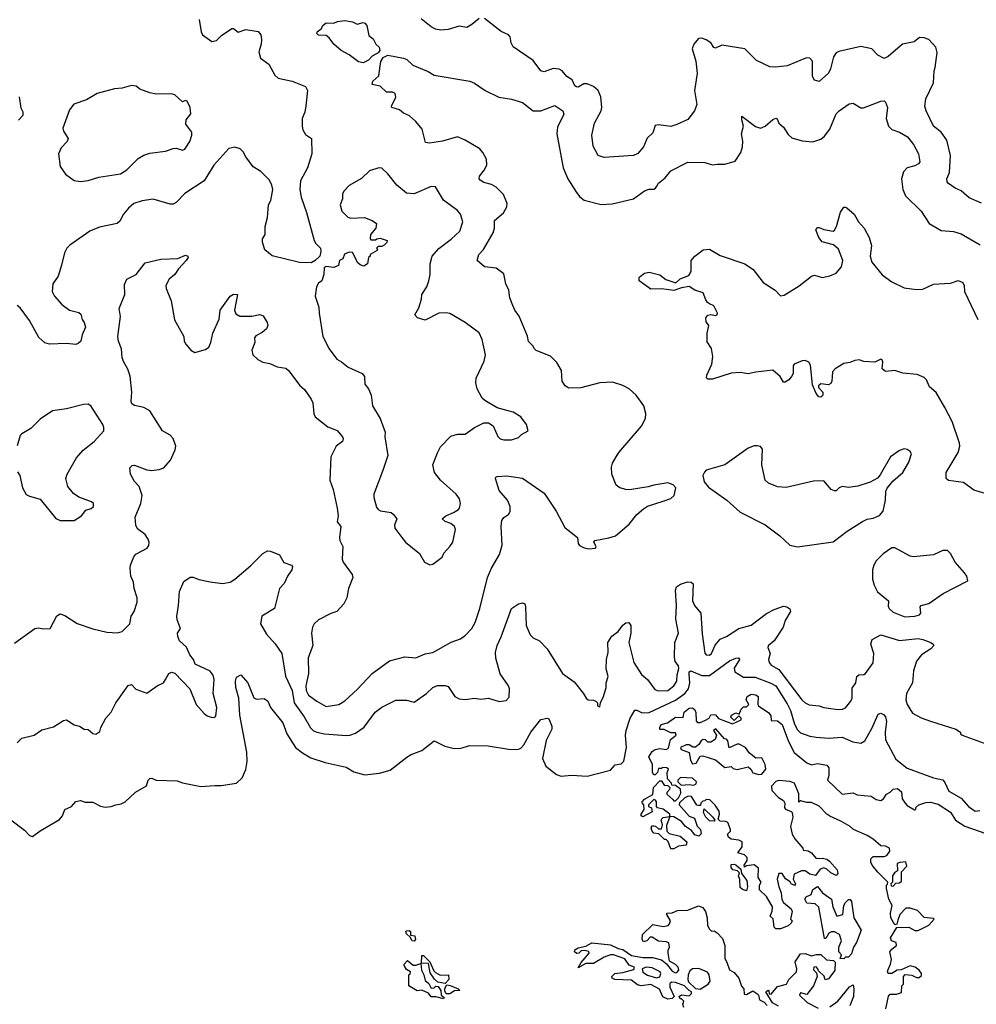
# Model space of a CAD drawing. Extents: x 2086813 to 2278017, y 548126 to 753336.
# Tile 172 of 256: x 2145462 to 2151652, y 628535 to 634903. Entities that reach past the tile are written whole.
import ezdxf

# ---------------------------------------------------------------- set-up
doc = ezdxf.new("R2010")
doc.units = 0

msp = doc.modelspace()

# ---------------------------------------------------------------- linework, layer by layer
at = {"layer": '0CON10XD'}
for points in [[(2146623.8, 634905), (2146635.5, 634825), (2146644.3, 634805), (2146705, 634761.4), (2146735, 634768.9), (2146768, 634802), (2146835, 634845.8), (2146845.6, 634845.6), (2146875, 634822.5), (2146925, 634840), (2147005, 634827.5), (2147022, 634805), (2147027.5, 634775), (2147025.7, 634745), (2147008.6, 634695), (2147020.8, 634655), (2147075.3, 634615.3), (2147113.6, 634545), (2147135, 634525.5), (2147225, 634505.7), (2147311.7, 634471.7), (2147323.8, 634445), (2147313.6, 634346.4), (2147307.1, 634305), (2147289.2, 634265), (2147290, 634215), (2147295, 634190), (2147310.7, 634160.7), (2147350, 634135), (2147352.5, 634035), (2147323.8, 633945), (2147278.3, 633861.7), (2147273.8, 633805), (2147283.8, 633755), (2147317.3, 633657.3), (2147367.5, 633475), (2147378, 633455), (2147408, 633425), (2147411.2, 633405), (2147403.3, 633375), (2147373.9, 633346.1), (2147348.8, 633331.2), (2147272.1, 633332.1), (2147095.9, 633375.9), (2147048.8, 633415), (2147033.9, 633463.9), (2147033.8, 633485), (2147050, 633515), (2147051.2, 633565), (2147065.8, 633624.2), (2147072.5, 633705), (2147088, 633735), (2147100, 633805), (2147094.1, 633834.1), (2147078.8, 633865), (2147022, 633922), (2146972.3, 633952.3), (2146925.6, 634015.6), (2146908.9, 634048.9), (2146888.7, 634068.7), (2146855, 634080), (2146815, 634069.4), (2146717.7, 633962.3), (2146655, 633861.1), (2146531.5, 633778.5), (2146475, 633721.4), (2146455, 633710.6), (2146435, 633709.4), (2146325, 633742.2), (2146255, 633731.5), (2146201.4, 633715), (2146165.5, 633685), (2146133.1, 633645), (2146109.8, 633600.2), (2146093.8, 633585), (2145979.3, 633560.7), (2145915, 633535.7), (2145787.5, 633445), (2145767.1, 633425), (2145751.4, 633395), (2145733.3, 633316.7), (2145712, 633245), (2145675.9, 633194.1), (2145672.5, 633145), (2145688, 633115), (2145735, 633061.2), (2145785, 633023.8), (2145845, 633008.8), (2145858.3, 632998.3), (2145866, 632965), (2145880, 632945), (2145888.1, 632915), (2145866.2, 632865), (2145856.7, 632825), (2145840.7, 632809.3), (2145825, 632803.3), (2145765, 632808.8), (2145655, 632803.8), (2145625, 632813.3), (2145585, 632847.5), (2145525, 632958.8), (2145465, 633038.8), (2145445, 633053.8)], [(2147685, 634624.4), (2147655, 634631.1), (2147595, 634676.7), (2147542, 634705), (2147494.6, 634744.6), (2147465.5, 634785.5), (2147445, 634801.2), (2147395, 634804.4), (2147384.2, 634815), (2147386.2, 634825), (2147413.3, 634845), (2147425, 634867.5), (2147445, 634882.5), (2147495, 634880), (2147517.7, 634892.3), (2147565, 634898.1), (2147615, 634890), (2147645, 634874), (2147685, 634886), (2147695, 634881.2), (2147707.5, 634865), (2147721.7, 634801.7), (2147750.3, 634780.3), (2147766.9, 634745), (2147788, 634725), (2147792.5, 634705), (2147781.3, 634688.7), (2147743.1, 634666.9), (2147718.8, 634641.2), (2147685, 634624.4)], [(2148435, 634910.5), (2148388.7, 634871.3), (2148355, 634853.8), (2148305, 634860.5), (2148235, 634840.5), (2148186.6, 634836.6), (2148152.6, 634842.6), (2148125, 634857.1), (2148059.3, 634909.3)], [(2150553.8, 634656.2), (2150427.5, 634605), (2150355, 634595.6), (2150315, 634599.4), (2150229.7, 634639.7), (2150155, 634715.6), (2150005, 634737.8), (2149965, 634720), (2149953.9, 634723.9), (2149933.5, 634753.5), (2149905, 634774.2), (2149875, 634784.2), (2149855, 634781.2), (2149825, 634746.2), (2149813.3, 634715), (2149836.7, 634635), (2149846.4, 634555), (2149828.2, 634445), (2149843.1, 634355), (2149827.5, 634315), (2149785, 634257.1), (2149715, 634224.5), (2149675, 634213.1), (2149595, 634224.2), (2149575, 634218.8), (2149559.3, 634170.7), (2149522.8, 634137.2), (2149498.3, 634081.7), (2149461.1, 634038.9), (2149434.4, 634025.6), (2149245, 634011.5), (2149206, 634025), (2149172.9, 634085), (2149164.5, 634155.5), (2149182.2, 634235), (2149224.6, 634315), (2149229.3, 634335), (2149223.4, 634405), (2149204.5, 634445), (2149175, 634472.2), (2149135, 634487.5), (2149112.1, 634487.9), (2149075, 634467.1), (2149065, 634468.1), (2149055, 634475.8), (2149036, 634515), (2149002.5, 634535), (2148972.7, 634572.7), (2148952.9, 634582.9), (2148915, 634586.8), (2148855, 634566.7), (2148835, 634573.1), (2148785, 634639.2), (2148655, 634728.8), (2148643, 634753), (2148635, 634792.5), (2148625.8, 634805), (2148577, 634827), (2148469.5, 634910.5)], [(2151685, 633716.7), (2151605, 633752), (2151555, 633796.7), (2151515, 633813.8), (2151472, 633845), (2151464.2, 633855), (2151461.9, 633875), (2151478.1, 633915), (2151485.5, 634025), (2151461.9, 634125), (2151425.5, 634175.5), (2151374.4, 634215), (2151327.1, 634315), (2151320, 634345), (2151325, 634392.5), (2151375.7, 634495), (2151378.3, 634571.7), (2151386.7, 634595), (2151398.7, 634691.3), (2151390.5, 634725), (2151345, 634775.6), (2151315, 634787.1), (2151285, 634788.6), (2151250.8, 634759.2), (2151175, 634744.3), (2151081.2, 634665), (2151055, 634652.9), (2151015, 634674.3), (2150975, 634715.6), (2150905, 634730.5), (2150761.7, 634698.3), (2150745, 634688.6), (2150727.1, 634662.9), (2150708.2, 634585), (2150695, 634558), (2150635, 634503.8), (2150605, 634513.3), (2150592.5, 634535), (2150592, 634635), (2150575, 634654.2), (2150553.8, 634656.2)], [(2149625, 631788.8), (2149675, 631806.7), (2149696.7, 631825), (2149707.5, 631875), (2149690, 631895), (2149655, 631907.5), (2149565, 631893.3), (2149528.3, 631881.7), (2149407.7, 631862.3), (2149385, 631863.8), (2149346.1, 631876.1), (2149322.3, 631892.3), (2149293.9, 631963.9), (2149291.7, 632008.3), (2149298.8, 632035), (2149321.2, 632075), (2149340, 632105), (2149485.6, 632274.4), (2149512, 632325), (2149513.6, 632356.4), (2149500, 632405), (2149451.2, 632475), (2149406.7, 632515), (2149365, 632538), (2149297.9, 632557.9), (2149215, 632554.2), (2149093, 632523), (2149015, 632521.2), (2148992.5, 632535), (2148973.3, 632565), (2148967.5, 632635), (2148937, 632687), (2148896.6, 632726.6), (2148805, 632764), (2148793.3, 632775), (2148782.5, 632795), (2148755, 632822.5), (2148747.3, 632857.3), (2148694, 632985), (2148665.8, 633025), (2148652.9, 633055), (2148634.2, 633105), (2148627.5, 633155), (2148608.6, 633195), (2148595, 633260), (2148545, 633296.7), (2148470, 633305), (2148422.5, 633345), (2148432.9, 633385), (2148463.8, 633416.2), (2148526.2, 633525), (2148533.6, 633555), (2148534.3, 633605), (2148592.7, 633655), (2148615, 633693.8), (2148616.4, 633715), (2148592.4, 633772.4), (2148545, 633821.1), (2148515, 633837.9), (2148465, 633850), (2148441.4, 633865), (2148435.6, 633875), (2148438.3, 633891.7), (2148468.7, 633931.3), (2148484.5, 633965.5), (2148482.2, 634002.2), (2148460, 634045), (2148439.1, 634069.1), (2148343.8, 634125), (2148295, 634146), (2148197, 634117), (2148114.1, 634104.1), (2148088.8, 634108.8), (2148065.4, 634195.4), (2148025.4, 634245.4), (2147985, 634280.8), (2147945, 634299.2), (2147920.2, 634320.2), (2147870, 634335), (2147868, 634345), (2147896.9, 634403.1), (2147891.4, 634425), (2147875, 634435.6), (2147835.6, 634435.6), (2147795, 634474), (2147743.8, 634485), (2147746.2, 634505), (2147785, 634540), (2147798, 634632), (2147815, 634658), (2147843.6, 634673.6), (2147945, 634654), (2147966.2, 634645), (2148005, 634610), (2148105, 634568.8), (2148144.1, 634544.1), (2148375, 634505.6), (2148405, 634492.5), (2148474.6, 634444.6), (2148562.2, 634402.2), (2148645, 634388.8), (2148715, 634368.5), (2148785, 634314.2), (2148835, 634313.3), (2148925, 634348), (2148976.2, 634315), (2148983.3, 634293.3), (2148941.7, 634208.3), (2148937.5, 634165), (2148978.9, 633945), (2149009.5, 633875), (2149065.7, 633785), (2149087.4, 633757.4), (2149115, 633735.8), (2149225, 633708.6), (2149295, 633711.4), (2149434.4, 633745.6), (2149505, 633797.5), (2149535, 633807.5), (2149565, 633807.5), (2149576.6, 633813.4), (2149585, 633827.5), (2149595, 633846), (2149639.1, 633880.9), (2149676.2, 633925), (2149785, 633982.5), (2149895, 633980), (2149945, 633964), (2149975, 633970), (2150025, 633968.6), (2150091.7, 633988.3), (2150128.8, 634045), (2150138.3, 634081.7), (2150141.2, 634118.8), (2150132.9, 634165), (2150146.2, 634215), (2150133.8, 634255), (2150135, 634280), (2150222.7, 634212.7), (2150255, 634201.2), (2150285, 634213.8), (2150335, 634258.8), (2150355, 634267.5), (2150362.5, 634262.5), (2150373.3, 634235), (2150405, 634208.8), (2150435, 634161.2), (2150459.1, 634139.1), (2150525, 634119.2), (2150595, 634114.2), (2150645, 634131.4), (2150670.6, 634149.4), (2150703.8, 634196.2), (2150745.8, 634295), (2150764, 634315), (2150830.3, 634359.7), (2150855, 634364), (2150904.4, 634334.4), (2150922.7, 634332.7), (2151035, 634377.5), (2151055, 634378), (2151065, 634370), (2151076.4, 634335), (2151068.9, 634265), (2151084.2, 634215), (2151105, 634194), (2151155, 634175.8), (2151206, 634145), (2151245.7, 634095.7), (2151278.1, 634035), (2151286, 633985), (2151277.9, 633972.1), (2151255, 633957.5), (2151204.5, 633945.5), (2151180.9, 633919.1), (2151168.6, 633875), (2151175.7, 633805), (2151194.5, 633764.5), (2151295.5, 633665.5), (2151346, 633585), (2151425, 633539.2), (2151505, 633533.5), (2151555, 633517.5), (2151677.9, 633447.9)], [(2145855, 633856), (2145905, 633862.5), (2145975, 633884), (2146115, 633907.1), (2146155, 633931.4), (2146228.8, 634005), (2146265, 634027.5), (2146305, 634040.8), (2146405, 634052), (2146455, 634070), (2146475, 634071.4), (2146515, 634060), (2146530.8, 634065), (2146562.5, 634115), (2146577, 634157), (2146577, 634177), (2146537, 634227), (2146540, 634255), (2146568.8, 634295), (2146566.2, 634335), (2146545, 634377.5), (2146535, 634380), (2146515, 634372.5), (2146465, 634416.7), (2146443, 634423), (2146345, 634422), (2146305, 634430), (2146240, 634455), (2146215, 634472.5), (2146185, 634477.5), (2146125, 634461.2), (2146075, 634456.2), (2145964.2, 634425.8), (2145895, 634384.2), (2145812.5, 634357.5), (2145785, 634320), (2145742.3, 634202.3), (2145745, 634182.5), (2145776.2, 634135), (2145768.8, 634115), (2145730, 634075), (2145713.8, 634035), (2145723, 633953), (2145757.5, 633905), (2145815, 633863.8), (2145855, 633856)], [(2145455.4, 634254.6), (2145484.4, 634285), (2145484.5, 634304.5), (2145471.3, 634331.3), (2145461.8, 634405)], [(2148115, 631377.5), (2148135, 631382.5), (2148195, 631427.5), (2148206.4, 631453.6), (2148246.2, 631495), (2148265.8, 631525), (2148281.2, 631605), (2148276.2, 631625), (2148251.2, 631645), (2148215, 631657.5), (2148196.7, 631675), (2148218.8, 631695), (2148270, 631715), (2148301.2, 631735), (2148308.8, 631745), (2148313.8, 631775), (2148308.8, 631805), (2148286.7, 631835), (2148185.8, 631925.8), (2148146, 631975), (2148136, 632025), (2148165, 632102.5), (2148185, 632140), (2148251.2, 632208.8), (2148295, 632221.9), (2148345, 632223.3), (2148404.1, 632265.9), (2148465, 632296.9), (2148495, 632295.8), (2148525.5, 632275.5), (2148555, 632206.7), (2148571.5, 632191.5), (2148595.6, 632185.6), (2148645, 632186.9), (2148689.7, 632200.3), (2148709.7, 632220.3), (2148752.5, 632245), (2148742.5, 632285), (2148705.8, 632335.8), (2148655.9, 632365.9), (2148623.9, 632373.9), (2148552.1, 632392.1), (2148471.1, 632441.1), (2148455.5, 632455.5), (2148423.1, 632515), (2148414.5, 632554.5), (2148416.4, 632585), (2148468.1, 632695), (2148476.5, 632735), (2148454.3, 632834.3), (2148435, 632878.8), (2148344.5, 632944.5), (2148245, 633002.5), (2148222.3, 633007.7), (2148175, 633006), (2148085, 632959.2), (2148036.7, 632975), (2148020, 632995), (2148045, 633040), (2148062, 633095), (2148064.2, 633125), (2148095.6, 633175), (2148110, 633215), (2148117.9, 633255), (2148118.2, 633325), (2148131.8, 633375), (2148175, 633423.1), (2148255, 633482.9), (2148309.2, 633535), (2148328.8, 633595), (2148313.8, 633645), (2148295, 633668.8), (2148205, 633736.7), (2148152.3, 633822.3), (2148125, 633824.2), (2148015, 633777.8), (2147965, 633781.1), (2147903.1, 633833.1), (2147845, 633906), (2147805, 633943.3), (2147785, 633946.2), (2147725, 633926), (2147674.5, 633875.5), (2147595, 633832), (2147558.8, 633795), (2147551.2, 633775), (2147551.2, 633745), (2147536.7, 633705), (2147546.7, 633665), (2147585, 633626.2), (2147605, 633618.8), (2147693, 633623), (2147743.6, 633603.6), (2147770, 633585), (2147767.5, 633555), (2147732.5, 633515), (2147730, 633485), (2147735, 633480), (2147765, 633480), (2147773, 633487), (2147795, 633490), (2147840, 633475), (2147838.3, 633461.7), (2147820, 633445), (2147805, 633437.5), (2147782.5, 633437.5), (2147770, 633425), (2147777.5, 633417.5), (2147775, 633410), (2147730, 633385), (2147730, 633375), (2147720, 633365), (2147712.5, 633325), (2147688.3, 633308.3), (2147665, 633317.5), (2147650.7, 633330.7), (2147615, 633397.5), (2147595, 633400.6), (2147563.1, 633386.9), (2147553, 633357), (2147532.5, 633345), (2147525, 633312.5), (2147495, 633300), (2147445, 633307.5), (2147431.7, 633298.3), (2147430, 633255), (2147416.2, 633213.8), (2147395, 633200), (2147383.6, 633176.4), (2147374.2, 633115), (2147398.6, 633045), (2147399.4, 633005), (2147423.1, 632855), (2147463.8, 632773.8), (2147515, 632708), (2147545, 632690.8), (2147586.7, 632655), (2147677.5, 632615), (2147693.8, 632595), (2147696.2, 632545), (2147718.8, 632515), (2147735.8, 632475.8), (2147745.8, 632405), (2147795.7, 632325), (2147827.5, 632235), (2147825.6, 632205), (2147844.2, 632085), (2147813.8, 631993.8), (2147753.1, 631835), (2147753.4, 631813.4), (2147770.9, 631750.9), (2147782.5, 631735), (2147797.2, 631727.2), (2147865, 631715.7), (2147878.8, 631705), (2147903.3, 631675), (2147886.7, 631635), (2147890, 631615), (2147934, 631555), (2147958.8, 631525), (2148050, 631450), (2148082.5, 631395), (2148115, 631377.5)], [(2151724.2, 631834.2), (2151635, 631859.5), (2151569.3, 631909.3), (2151472.5, 631922.5), (2151457.5, 631935), (2151457.5, 631975), (2151535.4, 632105), (2151544.6, 632145), (2151542.3, 632165), (2151495.2, 632305.2), (2151448.1, 632395), (2151392.6, 632492.6), (2151348.7, 632528.7), (2151328.8, 632575), (2151315, 632590), (2151269.3, 632609.3), (2151176.4, 632616.4), (2151125, 632633.8), (2151065, 632627.5), (2151042.5, 632645), (2151047.7, 632687.7), (2151043.3, 632703.3), (2151035, 632707.5), (2150995, 632688.9), (2150925, 632692), (2150895, 632704), (2150865, 632700), (2150834.1, 632685.9), (2150795, 632678.8), (2150738, 632645), (2150721.1, 632625), (2150718.1, 632565), (2150710.6, 632549.4), (2150695, 632542.5), (2150645, 632547.5), (2150630, 632535), (2150630, 632525), (2150658.8, 632495), (2150658, 632475), (2150645, 632461.2), (2150633.8, 632465), (2150616, 632485), (2150591.2, 632541.2), (2150579.5, 632669.5), (2150567.9, 632687.9), (2150545, 632699.2), (2150525, 632697.5), (2150473.8, 632675), (2150466.2, 632665), (2150466.2, 632615), (2150456.2, 632595), (2150440, 632575), (2150415, 632558.8), (2150405, 632560), (2150383.3, 632595), (2150335, 632637.1), (2150225, 632624.4), (2150175, 632612.5), (2150125, 632622.5), (2150065, 632616.9), (2149945, 632577.5), (2149915, 632577.5), (2149907, 632587), (2149908.8, 632605), (2149940, 632675), (2149948, 632725), (2149937.7, 632777.7), (2149910.7, 632820.7), (2149910.8, 632875), (2149921.2, 632925), (2149905, 632950), (2149901.2, 632975), (2149915, 632993.3), (2149935, 632996.2), (2149965, 632990), (2149975.9, 632994.1), (2149977.5, 633005), (2149953, 633053), (2149926.4, 633066.4), (2149913.6, 633073.6), (2149901.7, 633091.7), (2149885, 633136.7), (2149830, 633155), (2149795, 633177.5), (2149745, 633170), (2149695, 633151.4), (2149615, 633162.5), (2149545, 633160), (2149470, 633215), (2149470, 633235), (2149477, 633243), (2149506.1, 633263.9), (2149535, 633270), (2149605, 633252.5), (2149642.5, 633222.5), (2149708.8, 633201.2), (2149735, 633226.7), (2149791.7, 633248.3), (2149806.2, 633275), (2149807.5, 633345), (2149831.2, 633375), (2149885, 633414), (2149925, 633420), (2149995, 633378), (2150155, 633324.2), (2150207.3, 633287.3), (2150273.6, 633203.6), (2150351.2, 633155), (2150385, 633118), (2150408.3, 633121.7), (2150505, 633181.4), (2150586.7, 633245), (2150605, 633251.2), (2150655, 633235.7), (2150705, 633246.9), (2150745, 633264), (2150780, 633305), (2150788.2, 633345), (2150759.6, 633419.6), (2150727.9, 633447.9), (2150655, 633466.7), (2150634.1, 633494.1), (2150613.3, 633545), (2150621.7, 633558.3), (2150635, 633560), (2150665, 633546.2), (2150725, 633536.7), (2150735, 633542.5), (2150748, 633565), (2150772.3, 633657.7), (2150795, 633690), (2150805, 633690), (2150815, 633687.5), (2150860.8, 633645), (2150890, 633595), (2150926.2, 633555), (2150959.2, 633495), (2150973.6, 633443.6), (2150964.3, 633375), (2150975.6, 633335), (2151043.7, 633253.7), (2151105, 633207.5), (2151185, 633168.2), (2151265, 633158.6), (2151305, 633161.4), (2151375, 633192.5), (2151485, 633200), (2151535, 633215.5), (2151565, 633204.4), (2151574, 633185), (2151576.2, 633145), (2151661.2, 632965)], [(2145429.5, 630870.5), (2145560, 630965), (2145585, 630970), (2145615, 630963.3), (2145660, 630965), (2145701.7, 631048.3), (2145725, 631060), (2145755, 631050), (2145835, 630997.5), (2145935, 630962.5), (2146025, 630941.9), (2146095, 630938.1), (2146124.4, 630945.6), (2146174, 630995), (2146184.2, 631045), (2146202.5, 631075), (2146222.9, 631135), (2146222.9, 631165), (2146202.5, 631225), (2146198.1, 631265), (2146181.9, 631305), (2146176.5, 631355), (2146178.5, 631375), (2146200.7, 631429.3), (2146214.5, 631445.5), (2146286.2, 631485), (2146297, 631503), (2146300, 631525), (2146294.2, 631544.2), (2146273.4, 631573.4), (2146225, 631611.4), (2146213.8, 631633.8), (2146208.5, 631685), (2146245.6, 631775), (2146254.2, 631825), (2146234.2, 631884.2), (2146205, 631916.2), (2146179.4, 631965), (2146174.1, 632005.9), (2146190.5, 632019.5), (2146205, 632022), (2146285, 631991.2), (2146315, 631988), (2146363.9, 631993.9), (2146394.2, 632005.8), (2146437.5, 632055), (2146467.7, 632122.3), (2146472.1, 632145), (2146455, 632195.6), (2146435.3, 632215.3), (2146386, 632245), (2146305, 632372.9), (2146265, 632394.5), (2146205, 632408.1), (2146188.1, 632418.1), (2146182.9, 632435), (2146186.7, 632493.3), (2146177.4, 632597.4), (2146162.6, 632642.6), (2146135, 632688.8), (2146125.5, 632715.5), (2146121.8, 632775), (2146101.5, 632825), (2146096.4, 632855), (2146113.4, 632983.4), (2146106.7, 633035), (2146143.5, 633125), (2146139.5, 633190.5), (2146155.8, 633224.2), (2146215, 633256.2), (2146275, 633330), (2146375, 633354), (2146485, 633358), (2146535, 633380), (2146550, 633375), (2146552.5, 633365), (2146538.8, 633345), (2146488.9, 633291.1), (2146465.8, 633255), (2146429.5, 633225), (2146407.8, 633185), (2146409.4, 633165), (2146441.2, 633085), (2146463, 632963), (2146523.3, 632855), (2146526.7, 632825), (2146536.2, 632805), (2146568.8, 632765), (2146595, 632751.2), (2146665, 632770), (2146685, 632786), (2146700, 632815), (2146711.2, 632875), (2146753.9, 632966.1), (2146760, 633025), (2146825, 633115.8), (2146845, 633127.5), (2146872.5, 633125), (2146851.2, 633025), (2146860.5, 633000.5), (2146886.4, 632986.4), (2146965, 632986.2), (2147017, 632997), (2147037, 632987), (2147064.1, 632944.1), (2147068.8, 632925), (2147059.2, 632905), (2147030.2, 632879.8), (2146990.7, 632859.3), (2146980.8, 632845), (2146983.3, 632815), (2146964, 632765), (2146971.2, 632735), (2147003.3, 632705), (2147035, 632688), (2147080.5, 632680.5), (2147127.7, 632657.7), (2147185, 632648.8), (2147201.2, 632635), (2147275, 632537.5), (2147305, 632512.5), (2147348.3, 632448.3), (2147358.6, 632425), (2147364.4, 632355), (2147374.4, 632335), (2147455, 632269.2), (2147516.3, 632246.3), (2147550, 632205), (2147554.2, 632195), (2147550, 632175), (2147510, 632145), (2147475.8, 632075), (2147468, 631925), (2147490, 631865), (2147515.6, 631745), (2147523.1, 631695), (2147516, 631656), (2147539.4, 631625), (2147531.2, 631555), (2147534, 631535), (2147553.8, 631495), (2147548.8, 631415), (2147556.2, 631395), (2147613.3, 631315), (2147618.8, 631295), (2147590.6, 631225), (2147578.6, 631165), (2147558.6, 631125), (2147514, 631075), (2147475, 631062.2), (2147395, 631021.9), (2147367.1, 630995), (2147356.4, 630973.6), (2147350, 630935), (2147359.6, 630855), (2147329.2, 630775), (2147331.2, 630675), (2147312.6, 630595), (2147316.5, 630565), (2147331.3, 630535), (2147384.2, 630495.8), (2147445, 630460.4), (2147526.9, 630473.1), (2147565, 630497.1), (2147647.2, 630572.8), (2147742.5, 630675), (2147855, 630755.5), (2147955, 630782.9), (2148025, 630776.7), (2148085, 630800.8), (2148135, 630810.8), (2148253.2, 630876.8), (2148315, 630898.6), (2148347.8, 630922.2), (2148388.1, 630965), (2148408.6, 631005), (2148440.6, 631095), (2148488.9, 631295), (2148514.3, 631355), (2148567.5, 631445), (2148583.1, 631505), (2148577.5, 631625), (2148582.5, 631665), (2148595, 631683.8), (2148627.5, 631705), (2148636.4, 631723.6), (2148636.1, 631753.9), (2148618, 631795), (2148565, 631858), (2148540.8, 631935), (2148543.3, 631945), (2148551.4, 631948.6), (2148615, 631952.2), (2148715, 631938.1), (2148855, 631840), (2148934, 631725), (2148988.9, 631618.9), (2149072.5, 631555), (2149076.7, 631515), (2149085, 631503.3), (2149115, 631486.7), (2149145, 631480), (2149187.5, 631485), (2149192.5, 631495), (2149177.5, 631525), (2149184.1, 631535.9), (2149275, 631551.1), (2149316.7, 631565), (2149405, 631641.2), (2149455, 631703.3), (2149499.5, 631740.5), (2149525, 631756.2), (2149625, 631788.8)], [(2145815, 631664), (2145862.5, 631695), (2145889.3, 631730.7), (2145925, 631741.2), (2145940, 631755), (2145938.8, 631775), (2145927.5, 631785), (2145845, 631814.3), (2145809.5, 631839.5), (2145774.2, 631884.2), (2145761.2, 631935), (2145769.1, 631965), (2145829.5, 632070.5), (2145871.9, 632118.1), (2145944.4, 632175), (2146006.9, 632245), (2146007.5, 632265), (2146000, 632285), (2145923.3, 632405), (2145905.7, 632415.7), (2145875, 632414.3), (2145765, 632387.5), (2145675, 632373.3), (2145595, 632320), (2145535, 632260), (2145476.7, 632225), (2145466.1, 632213.9), (2145445, 632147.5)], [(2150495, 631494.2), (2150725, 631525.8), (2150816.7, 631595), (2150915, 631658.8), (2150945, 631673.8), (2150985, 631680), (2151025, 631696.7), (2151048.8, 631725), (2151064.2, 631795), (2151067, 631853), (2151075, 631873.3), (2151111.7, 631918.3), (2151177.5, 631975), (2151215, 632042.5), (2151232.5, 632095), (2151225, 632110), (2151205, 632122.5), (2151185, 632126.7), (2151155, 632116.7), (2151096.7, 632075), (2151030.5, 631959.5), (2151011.7, 631938.3), (2150965, 631912), (2150885, 631886), (2150825, 631878), (2150785, 631884), (2150765, 631876.2), (2150745, 631856.7), (2150735, 631856.2), (2150713.8, 631865), (2150665, 631920), (2150599.2, 631919.2), (2150421.7, 631878.3), (2150365, 631881.4), (2150306.7, 631905), (2150286.1, 631926.1), (2150264, 632025), (2150267.5, 632125), (2150255, 632142.5), (2150235, 632147.5), (2150215, 632146.7), (2150175, 632131.2), (2150025, 632024), (2149905, 631988.8), (2149892.7, 631977.3), (2149883.3, 631955), (2149891.2, 631915), (2149918.8, 631878.8), (2150036.7, 631795), (2150125, 631718), (2150285, 631636), (2150380, 631565), (2150445, 631503.8), (2150495, 631494.2)], [(2145448.3, 631978.3), (2145463.8, 631955), (2145480, 631875), (2145505, 631833.3), (2145525, 631821.2), (2145595, 631803.3), (2145696.6, 631676.6), (2145725, 631664), (2145815, 631664)], [(2145445, 630226.7), (2145475, 630256.2), (2145555, 630276), (2145605, 630310.8), (2145680.3, 630329.7), (2145745, 630370), (2145765, 630376), (2145815, 630343.3), (2145850, 630335), (2145880, 630315), (2145905, 630312.5), (2145935, 630287.5), (2145955, 630282.5), (2145980.7, 630299.3), (2145986.2, 630325), (2146018.6, 630385), (2146053.3, 630425), (2146085, 630484), (2146165, 630596.9), (2146185, 630603.8), (2146213.6, 630573.6), (2146285, 630548), (2146352.5, 630595), (2146393.3, 630615), (2146406, 630635), (2146427.5, 630675), (2146445, 630683.3), (2146465, 630676.2), (2146563.8, 630575), (2146604.2, 630475), (2146656.7, 630415), (2146675, 630400), (2146701.7, 630391.7), (2146719.3, 630390.7), (2146730.7, 630399.3), (2146738.6, 630455), (2146713.6, 630545), (2146720, 630635), (2146715, 630664), (2146695, 630690), (2146596.7, 630735), (2146586.7, 630765), (2146562, 630795), (2146542, 630845), (2146497, 630887), (2146486.2, 630915), (2146484.2, 630935), (2146502.5, 630965), (2146481.1, 631021.1), (2146478.1, 631045), (2146490.6, 631115), (2146495.6, 631205), (2146525, 631270), (2146565, 631298.8), (2146585, 631298.8), (2146622.1, 631282.1), (2146695, 631266.5), (2146773.6, 631256.4), (2146823.3, 631265), (2146855, 631284.4), (2146955, 631370.5), (2147035, 631451.4), (2147065, 631467.5), (2147085, 631465.8), (2147142.3, 631442.3), (2147171.7, 631391.7), (2147220, 631375), (2147227, 631367), (2147223.8, 631345), (2147195.6, 631304.4), (2147173.2, 631256.8), (2147142.9, 631225), (2147110, 631095), (2147030, 631045), (2147020, 630995), (2147058.3, 630928.3), (2147115.6, 630865.6), (2147157.8, 630805), (2147181.7, 630658.3), (2147225.3, 630565), (2147237.7, 630485), (2147303.1, 630395), (2147343.3, 630323.3), (2147363.6, 630303.7), (2147383.8, 630295)], [(2151190.2, 631040.2), (2151255, 631044.6), (2151284.2, 631055), (2151292.2, 631065), (2151288.8, 631105), (2151295.8, 631114.2), (2151345, 631128.1), (2151437.2, 631192.8), (2151596.7, 631275), (2151590, 631305), (2151576.7, 631325), (2151515.6, 631395.6), (2151485, 631450), (2151465, 631470), (2151435, 631470), (2151375, 631441.2), (2151245, 631429.2), (2151225, 631434), (2151125, 631486.7), (2151105, 631486.7), (2151050.3, 631449.7), (2151005, 631403.3), (2150988.8, 631375), (2150981.2, 631345), (2150980, 631285), (2150990.8, 631245), (2151013.5, 631203.5), (2151083.3, 631145), (2151081.7, 631108.3), (2151087.5, 631095), (2151115, 631071.4), (2151190.2, 631040.2)], [(2147383.8, 630295), (2147435, 630283.8), (2147575.5, 630274.5), (2147597.5, 630275), (2147635, 630288.1), (2147691.9, 630328.1), (2147763.3, 630425), (2147805, 630456.7), (2147895, 630503.1), (2147965, 630501.1), (2148015, 630489.2), (2148095, 630544.4), (2148135, 630583.5), (2148165, 630597.1), (2148215, 630596.9), (2148235, 630590.5), (2148278.8, 630525), (2148305, 630510), (2148345, 630505.8), (2148405, 630514.4), (2148445, 630508.6), (2148495, 630516), (2148565, 630493.8), (2148609.5, 630500.5), (2148628.8, 630521.2), (2148631.9, 630575), (2148625.6, 630595), (2148572.1, 630672.1), (2148542.8, 630772.8), (2148540.2, 630810.2), (2148550.8, 630855), (2148577.6, 630912.4), (2148644, 631095), (2148690, 631125), (2148715, 631132.5), (2148730, 631125), (2148736, 631106), (2148740, 630985), (2148765.7, 630925), (2148785, 630904.4), (2148825.9, 630885.9), (2148874.5, 630835), (2148974.6, 630674.6), (2149049.7, 630619.7), (2149107.9, 630547.9), (2149126.7, 630515), (2149140, 630505), (2149175, 630502.5), (2149190, 630495), (2149200, 630485), (2149200, 630465), (2149215, 630460), (2149220, 630485), (2149240, 630525), (2149256.2, 630585), (2149256, 630615), (2149269.2, 630655), (2149257.5, 630705), (2149259.4, 630765), (2149269.7, 630810.3), (2149267.5, 630875), (2149292.9, 630917.1), (2149334.5, 630945.5), (2149365, 630986.9), (2149385, 631001.4), (2149404, 631004), (2149417.5, 630985), (2149415.8, 630935), (2149404.3, 630875), (2149435.6, 630745), (2149485, 630668), (2149525, 630636), (2149571.3, 630571.3), (2149592.7, 630562.7), (2149655.8, 630565), (2149695, 630595.6), (2149713.6, 630625), (2149716.1, 630665), (2149727.6, 630707.6), (2149724.5, 630725), (2149703.2, 630753.2), (2149699.5, 630779.5), (2149701.9, 630875), (2149724.3, 630935), (2149707.5, 631025), (2149712.7, 631115), (2149705.4, 631214.6), (2149712.5, 631235), (2149737.5, 631252.5), (2149782.8, 631267.2), (2149806.4, 631266.4), (2149820.8, 631255), (2149815.5, 631145), (2149828.5, 631115), (2149869.6, 631065), (2149879.1, 630930.9), (2149895, 630806.7), (2149905, 630794.4), (2149925, 630793.3), (2149938.6, 630805), (2149962.4, 630857.6), (2149995, 630896.7), (2150035, 630914), (2150115, 630965.6), (2150195, 630987.8), (2150295, 631063.6), (2150345, 631089.1), (2150405, 631110), (2150426.7, 631105), (2150445, 631092.5), (2150448.8, 631075), (2150415, 631016.7), (2150402.9, 630975), (2150343.6, 630886.4), (2150305, 630853.3), (2150303.1, 630843.1), (2150319.2, 630805), (2150308.1, 630765), (2150311.9, 630745), (2150325, 630728.1), (2150375, 630700), (2150523.9, 630503.9), (2150544, 630485), (2150571.4, 630471.4), (2150635, 630465.4), (2150665.5, 630454.5), (2150755, 630441.5), (2150786.6, 630443.4), (2150806.6, 630453.4), (2150840.6, 630495), (2150848.5, 630515), (2150849.4, 630580.6), (2150872, 630615), (2150878.8, 630655), (2150892.5, 630665), (2150925, 630668.9), (2150935, 630675.6), (2150985, 630743.3), (2150989.3, 630805), (2150970.5, 630865), (2150978.8, 630895), (2151035, 630925.7), (2151155, 630887.3), (2151275, 630900.4), (2151306.7, 630895), (2151357.5, 630875), (2151372.5, 630865), (2151376.2, 630855), (2151358, 630835), (2151296.9, 630795), (2151265.5, 630755), (2151245, 630692.5), (2151238.6, 630615), (2151200.6, 630545), (2151195.7, 630505), (2151204.4, 630474.4), (2151238.3, 630418.3), (2151295, 630387.1), (2151355.6, 630365.6), (2151520, 630315), (2151550, 630295), (2151550, 630285), (2151560, 630275), (2151727.5, 630215)], [(2145405, 629728.5), (2145492.4, 629662.4), (2145525, 629626.2), (2145545, 629620), (2145595, 629657.5), (2145719.1, 629730.9), (2145738.8, 629755), (2145754, 629796), (2145797.5, 629815), (2145825, 629846.7), (2145855, 629852.5), (2145885, 629843.3), (2145935, 629843.3), (2145985, 629817.5), (2146015, 629810), (2146055, 629814), (2146085, 629826.2), (2146118.8, 629831.2), (2146145.6, 629844.4), (2146212.1, 629907.9), (2146281.7, 629948.3), (2146292.9, 629985), (2146305, 629995.7), (2146317, 629997), (2146345, 629983.8), (2146480.7, 629980.7), (2146515, 629967.5), (2146635, 629943.8), (2146725, 629950.8), (2146765, 629950), (2146865.6, 629964.4), (2146900.9, 629999.1), (2146925.5, 630054.5), (2146934.5, 630105.5), (2146930.9, 630165), (2146887.4, 630405), (2146879.1, 630515), (2146860.6, 630585), (2146857.5, 630625), (2146865, 630650), (2146893.6, 630666.4), (2146938.1, 630615), (2146976.8, 630516.8), (2146995, 630509.2), (2147045, 630512.5), (2147067.5, 630495), (2147085.7, 630455), (2147164.4, 630355), (2147190.5, 630285), (2147246.9, 630196.9), (2147291.5, 630161.5), (2147345, 630130), (2147439.8, 630099.8), (2147575, 630068.9), (2147625, 630039.4), (2147695, 630018.6), (2147790.7, 630029.3), (2147859.7, 630050.3), (2147966.8, 630133.2), (2147995, 630150), (2148065, 630175.8), (2148145, 630238.8), (2148213.8, 630203.8), (2148265, 630190.9), (2148309.8, 630190.2), (2148375, 630208.6), (2148492.8, 630207.2), (2148625, 630184.6), (2148685, 630183.3), (2148705, 630192), (2148725, 630214), (2148770, 630295), (2148835, 630376.7), (2148875, 630386.7), (2148885, 630382.5), (2148906.2, 630335), (2148906.2, 630315), (2148869.7, 630240.3), (2148845.6, 630125), (2148867.1, 630075), (2148935, 630022.2), (2148965, 630010.4), (2149033.5, 630016.5), (2149135, 630011.5), (2149285, 630050.4), (2149315, 630083.5), (2149355, 630090.8), (2149372.1, 630107.9), (2149389.2, 630195), (2149382.1, 630275), (2149385.9, 630305), (2149412.7, 630385), (2149442, 630438), (2149455, 630438.1), (2149489.8, 630419.8), (2149535, 630422.9), (2149705, 630501.7), (2149765.1, 630544.9), (2149790.8, 630575), (2149799.4, 630615), (2149795, 630671.2), (2149795, 630685.5), (2149805, 630692.5), (2149875, 630661.6), (2149925, 630661.1), (2150055, 630757.5), (2150095, 630774.5), (2150112.5, 630775), (2150119.4, 630765), (2150085, 630708.8), (2150089.6, 630685), (2150145, 630651.6), (2150221.1, 630651.1), (2150322.6, 630612.6), (2150355, 630594.2), (2150429, 630479), (2150449, 630435), (2150475, 630347.5), (2150495, 630310), (2150515, 630291.9), (2150575, 630269.2), (2150615, 630262.5), (2150695, 630256.2), (2150785, 630262.1), (2150853.5, 630233.5), (2150905, 630224.6), (2150930.7, 630239.3), (2150975, 630318)], [(2149689.3, 629859.3), (2149695, 629850), (2149705, 629850), (2149725, 629870), (2149739.3, 629900.7), (2149737, 629927), (2149705, 629950), (2149681.7, 629951.7), (2149680, 629965), (2149653, 629993), (2149652.5, 630035), (2149660, 630055), (2149650, 630065), (2149622.5, 630067.5), (2149615, 630060), (2149595, 630060), (2149590, 630035), (2149575, 630020), (2149565, 630020), (2149557.5, 630035), (2149557, 630087), (2149534, 630135), (2149555, 630170), (2149575, 630182.5), (2149605, 630190), (2149645, 630182.5), (2149659.3, 630190.7), (2149673, 630247), (2149710, 630275), (2149705, 630290), (2149675, 630290), (2149631.7, 630311.7), (2149605, 630313.3), (2149603.3, 630325), (2149613.3, 630345), (2149654, 630356), (2149705, 630392.5), (2149755, 630390), (2149762.5, 630425), (2149795, 630450), (2149815, 630452.5), (2149830.7, 630440.7), (2149837, 630423), (2149838.3, 630368.3), (2149848.3, 630358.3), (2149865, 630357.5), (2149895, 630370), (2149922.5, 630385), (2149933.3, 630406.7), (2149955, 630410), (2149965, 630407.5), (2149983, 630383), (2150075, 630350), (2150130, 630375), (2150130, 630385), (2150115, 630400), (2150085, 630370), (2150063, 630393), (2150067.5, 630405), (2150095, 630420), (2150118.3, 630411.7), (2150130, 630445), (2150145, 630460), (2150165, 630460), (2150180, 630475), (2150162.5, 630505), (2150170, 630525), (2150195, 630540), (2150225, 630537.5), (2150240, 630525), (2150237.5, 630475), (2150242.5, 630465), (2150309.3, 630419.3), (2150321.7, 630401.7), (2150325, 630370), (2150365, 630367.5), (2150395, 630343.8), (2150437.1, 630235), (2150473.2, 630163.2), (2150556.4, 630096.4), (2150585, 630083.3), (2150625, 630092.5), (2150685, 630082.5), (2150697.5, 630065), (2150697.5, 630015), (2150690, 629985), (2150785, 629893.8), (2150855, 629903.3), (2150880.7, 629890.7), (2150971.7, 629881.7), (2151005, 629860), (2151035, 629853.3), (2151052.5, 629865), (2151070, 629895), (2151095, 629907.5), (2151113.9, 629926.1), (2151141.7, 629931.7), (2151168.3, 629908.3), (2151173.3, 629865), (2151192.5, 629835), (2151205, 629820), (2151253, 629793), (2151260, 629795), (2151261.7, 629808.3), (2151280, 629825), (2151325, 629840), (2151355, 629842), (2151405, 629828.6), (2151485, 629777.1), (2151516.5, 629726.5), (2151577.3, 629687.3), (2151763.6, 629623.6)], [(2150975, 630318), (2151018, 630412), (2151035, 630418.9), (2151050.5, 630410.5), (2151064.1, 630394.1), (2151071.1, 630365), (2151062.3, 630295), (2151065.5, 630245.5), (2151131, 630121), (2151205, 630062.8), (2151375, 629999.2), (2151435, 629986.1), (2151448.9, 629968.9), (2151473.8, 629913.8), (2151555, 629868.6), (2151602.5, 629815), (2151645, 629784.2), (2151675, 629789.6)], [(2150245, 630021.2), (2150265, 630023.3), (2150290, 630055), (2150286.2, 630086.2), (2150265, 630130), (2150225, 630127.5), (2150185, 630160), (2150157.5, 630195), (2150117, 630217), (2150105, 630217.5), (2150053, 630193), (2150045, 630240), (2150035, 630250), (2150021.7, 630251.7), (2149967, 630317), (2149952.5, 630305), (2149970, 630275), (2149961.7, 630248.3), (2149935, 630230), (2149915, 630230), (2149900, 630245), (2149885, 630247.5), (2149870.7, 630239.3), (2149857.5, 630215), (2149835, 630197.5), (2149818.3, 630198.3), (2149795, 630212.5), (2149775, 630213.3), (2149737.5, 630195), (2149743, 630183), (2149793, 630163), (2149802.5, 630115), (2149815, 630090), (2149840, 630095), (2149865, 630140), (2149881.7, 630141.7), (2149965, 630116.2), (2150025, 630067.5), (2150065, 630072.5), (2150079.3, 630059.3), (2150105, 630053.3), (2150175, 630070), (2150193.3, 630055), (2150205, 630032.5), (2150245, 630021.2)], [(2151067.5, 628505), (2151083, 628587), (2151095, 628600), (2151135, 628600), (2151168.3, 628611.7), (2151170, 628655), (2151180, 628665), (2151180, 628715), (2151191.7, 628728.3), (2151235, 628722.5), (2151265, 628707.5), (2151281.7, 628708.3), (2151298.3, 628721.7), (2151297.5, 628735), (2151282.5, 628755), (2151255.7, 628775.7), (2151225, 628784), (2151165, 628757.5), (2151140, 628755), (2151105, 628733.3), (2151082.5, 628735), (2151077.5, 628745), (2151080.7, 628759.3), (2151097.5, 628795), (2151103.3, 628825), (2151092.5, 628875), (2151105, 628892.5), (2151136.7, 628915), (2151132.5, 628935), (2151102.5, 628945), (2151096.7, 628965), (2151138.3, 629031.7), (2151215, 629033.8), (2151255, 629013.3), (2151275, 629012.5), (2151345, 629047.5), (2151380, 629085), (2151375, 629090), (2151315, 629096.7), (2151271.7, 629141.7), (2151225, 629156.7), (2151195, 629157.5), (2151157.5, 629115), (2151145, 629080), (2151137, 629053), (2151125, 629050), (2151098.8, 629095), (2151096.4, 629123.6), (2151106.7, 629175), (2151086.7, 629215), (2151070, 629285), (2151070, 629305), (2151078.3, 629311.7), (2151080, 629325), (2151015, 629390), (2150977.5, 629435), (2150970, 629455), (2150970, 629475), (2150985, 629490), (2151055, 629490), (2151073, 629497), (2151092.5, 629525), (2151090, 629545), (2151065, 629557.5), (2151035, 629560), (2150985, 629602.5), (2150945, 629626.7), (2150856.4, 629666.4), (2150835.8, 629685.8), (2150775, 629720), (2150705, 629751.2), (2150684.2, 629764.2), (2150635, 629817.5), (2150585, 629840), (2150555, 629840), (2150515, 629850), (2150503, 629843), (2150503, 629897), (2150476.4, 629966.4), (2150445, 629976.7), (2150375, 629983.3), (2150354, 629976), (2150326.7, 629945), (2150328.3, 629918.3), (2150372.9, 629872.9), (2150405, 629852.5), (2150413.3, 629835), (2150410, 629805), (2150417, 629797), (2150455, 629782.5), (2150460, 629775), (2150463.8, 629745), (2150450, 629685), (2150461.2, 629635), (2150476.7, 629605), (2150530, 629545), (2150531.7, 629531.7), (2150565, 629527.5), (2150585.8, 629515.8), (2150615, 629477.5), (2150655, 629481.2), (2150683.9, 629473.9), (2150701.7, 629461.7), (2150752.5, 629405), (2150755, 629380), (2150745, 629367.5), (2150710, 629385), (2150685, 629410), (2150665, 629417.5), (2150640.7, 629409.3), (2150611.7, 629368.3), (2150575, 629376.7), (2150545, 629398.8), (2150520.7, 629399.3), (2150473, 629377), (2150467.5, 629345), (2150482.5, 629315), (2150475, 629302.5), (2150453.6, 629313.6), (2150446.7, 629326.7), (2150417, 629347), (2150395, 629380), (2150375, 629380), (2150363.8, 629345), (2150373.3, 629295), (2150390, 629255), (2150393.6, 629213.6), (2150403.6, 629193.6), (2150453.6, 629153.6), (2150460, 629135), (2150450, 629085), (2150460, 629075), (2150455, 629060), (2150435, 629042.5), (2150385, 629023.3), (2150355, 629022.5), (2150343.3, 629035), (2150337, 629087), (2150317.5, 629105), (2150331.7, 629138.3), (2150333.3, 629165), (2150295, 629232.5), (2150250, 629275), (2150250, 629305), (2150260, 629325), (2150240, 629355), (2150242.5, 629415), (2150215, 629436.7), (2150165, 629430), (2150151.7, 629421.7), (2150150, 629435), (2150170, 629465), (2150170, 629485), (2150151.7, 629501.7), (2150110, 629515), (2150136.4, 629553.6), (2150136.7, 629585), (2150116.4, 629596.4), (2150065, 629603.8), (2150047.5, 629615), (2150042.5, 629635), (2150062.5, 629655), (2150062.5, 629665), (2150045, 629710), (2150028.3, 629718.3), (2149995, 629720), (2149981.7, 629731.7), (2149990, 629765), (2149987.5, 629785), (2149963, 629823), (2149928.3, 629858.3), (2149905, 629860), (2149895, 629850), (2149881.7, 629848.3), (2149870, 629835), (2149868.3, 629821.7), (2149855, 629820), (2149843.6, 629823.6), (2149808.3, 629878.3), (2149788.3, 629881.7), (2149765, 629870), (2149731.7, 629838.3), (2149730, 629825), (2149795, 629752.5), (2149829.3, 629739.3), (2149846.4, 629686.4), (2149867.5, 629665), (2149871.7, 629638.3), (2149856.7, 629623.3), (2149831.7, 629631.7), (2149809.5, 629659.5), (2149770, 629685), (2149745, 629716.7), (2149695, 629747.5), (2149670, 629750), (2149648.3, 629691.7), (2149650, 629655), (2149665, 629640), (2149735, 629623.3), (2149780, 629585), (2149775, 629563.3), (2149725, 629557.5), (2149695, 629540), (2149675, 629540), (2149658.3, 629588.3), (2149645, 629600), (2149635, 629600), (2149598.3, 629638.3), (2149565, 629642.5), (2149553.9, 629653.9), (2149547.5, 629675), (2149551.7, 629688.3), (2149565, 629690), (2149577, 629687), (2149595, 629670), (2149615, 629670), (2149622.5, 629695), (2149612.5, 629725), (2149617.5, 629735), (2149625, 629742.5), (2149670, 629750), (2149670, 629765), (2149625, 629797.5), (2149590, 629805), (2149582.5, 629815), (2149582.5, 629845), (2149576.4, 629856.4), (2149565, 629860), (2149530, 629825), (2149530, 629815), (2149550, 629805), (2149555, 629780), (2149495, 629747.5), (2149483.9, 629753.9), (2149483.3, 629765), (2149502.5, 629795), (2149500, 629825), (2149491.7, 629831.7), (2149490, 629845), (2149505, 629862.5), (2149558.3, 629891.7), (2149562.5, 629937.5), (2149605, 629980), (2149615, 629980), (2149633, 629953), (2149655, 629950), (2149668.3, 629938.3), (2149667.5, 629925), (2149650, 629905), (2149650, 629895), (2149689.3, 629859.3)], [(2149825, 629952.5), (2149838.3, 629961.7), (2149842.5, 629975), (2149815, 629997.5), (2149738.3, 630001.7), (2149720, 629985), (2149720, 629975), (2149743, 629953), (2149795, 629957.5), (2149825, 629952.5)], [(2149955, 629720), (2149925, 629722.5), (2149902.5, 629745), (2149887.5, 629775), (2149891.7, 629798.3), (2149947.5, 629745), (2149960, 629725), (2149955, 629720)], [(2151115, 629300), (2151131.7, 629318.3), (2151155, 629320), (2151168.3, 629331.7), (2151168.3, 629391.7), (2151201.7, 629428.3), (2151197, 629457), (2151157, 629453), (2151140, 629445), (2151141.7, 629398.3), (2151123.6, 629386.4), (2151110, 629365), (2151110, 629325), (2151100, 629315), (2151101.7, 629301.7), (2151115, 629300)], [(2150165, 629270), (2150138.3, 629278.3), (2150125, 629290), (2150121.7, 629341.7), (2150112.5, 629365), (2150120, 629385), (2150107.5, 629397.5), (2150077.5, 629405), (2150065, 629420), (2150065, 629440), (2150085, 629442.5), (2150096.7, 629436.7), (2150128.3, 629408.3), (2150131.7, 629381.7), (2150167.5, 629335), (2150172.5, 629295), (2150165, 629270)], [(2150795, 628830), (2150771.7, 628831.7), (2150780, 628855), (2150762.5, 628875), (2150763.3, 628905), (2150780, 628945), (2150766.7, 628986.7), (2150735, 629003.3), (2150715, 629003.3), (2150697.5, 628995), (2150679.3, 628960.7), (2150670.7, 628960.7), (2150633.6, 629163.6), (2150610, 629185), (2150555, 629190), (2150542.5, 629215), (2150550.7, 629229.3), (2150582.5, 629245), (2150595, 629277.5), (2150625, 629297.5), (2150657.5, 629255), (2150716.1, 629216.1), (2150723.3, 629165), (2150750, 629105), (2150787.5, 629115), (2150793.8, 629175), (2150806.1, 629193.9), (2150825, 629212.5), (2150835, 629212.5), (2150845, 629200), (2150858.8, 629095), (2150908, 629015), (2150875.9, 628934.1), (2150856.4, 628903.6), (2150845, 628862.5), (2150825, 628840), (2150805, 628840), (2150795, 628830)], [(2149758.8, 628515), (2149753.3, 628536.7), (2149760, 628555), (2149745, 628570), (2149735, 628570), (2149730, 628585), (2149745, 628596.7), (2149795, 628590), (2149810, 628605), (2149810, 628615), (2149793.6, 628623.6), (2149763.3, 628655), (2149705, 628677.1), (2149682.7, 628677.3), (2149670, 628670), (2149668.8, 628645), (2149697.5, 628585), (2149685, 628572.5), (2149655, 628568.8), (2149623.6, 628583.6), (2149603, 628633), (2149545, 628663.8), (2149484.3, 628654.3), (2149460, 628660), (2149421.2, 628691.2), (2149312.5, 628695), (2149296.7, 628705), (2149293.3, 628715), (2149312.5, 628735), (2149365, 628740), (2149435, 628760), (2149440, 628775), (2149405, 628787.5), (2149378.6, 628828.6), (2149305, 628854.2), (2149285, 628854.2), (2149245, 628840), (2149175, 628798.8), (2149125, 628798.8), (2149075, 628770), (2149094.4, 628805.6), (2149146.2, 628865), (2149145, 628877.5), (2149117, 628883), (2149095, 628880), (2149080, 628865), (2149067, 628863), (2149052.5, 628875), (2149055, 628887.5), (2149075, 628900), (2149125, 628910), (2149165, 628933.3), (2149285, 628920), (2149335, 628896), (2149365, 628888.8), (2149421.7, 628851.7), (2149495, 628837.5), (2149557.7, 628837.7), (2149615, 628823.3), (2149646.4, 628796.4), (2149685, 628750), (2149705, 628737.5), (2149715, 628740), (2149726.7, 628755), (2149722.5, 628775), (2149705, 628793.3), (2149667.5, 628815), (2149657.5, 628865), (2149657.5, 628885), (2149667.5, 628905), (2149663, 628933), (2149645, 628940), (2149595, 628943.8), (2149555, 628970), (2149541.7, 628968.3), (2149520, 628945), (2149498.3, 628938.3), (2149490, 628955), (2149493, 628987), (2149558.3, 629051.7), (2149625, 629037.5), (2149657.5, 629045), (2149667.5, 629055), (2149672.5, 629075), (2149650, 629115), (2149650, 629125), (2149685, 629126.2), (2149718.8, 629141.2), (2149785, 629143.3), (2149855, 629171.2), (2149881.7, 629161.7), (2149898.8, 629135), (2149910, 629095), (2149912.5, 629045), (2149925, 629020), (2149938.3, 629008.3), (2149955, 629010), (2149975, 628997.5), (2150009.7, 628959.7), (2150023.8, 628915), (2150023.9, 628833.9), (2150040.5, 628800.5), (2150055, 628757.5), (2150085, 628740), (2150115, 628703.3), (2150132.5, 628652.5), (2150146.7, 628635), (2150150, 628600), (2150165, 628597.5), (2150205, 628622.5), (2150232.5, 628605), (2150242.5, 628595), (2150250, 628565), (2150279.3, 628549.3), (2150298.3, 628528.3)], [(2148015, 628943.3), (2148002.5, 628945), (2147988.3, 628968.3), (2147965, 628990), (2147960, 629005), (2147965, 629010), (2147981.7, 629011.7), (2147990, 629005), (2147991.7, 628981.7), (2148018.3, 628978.3), (2148022.5, 628955), (2148015, 628943.3)], [(2148215, 628670), (2148168.3, 628678.3), (2148147, 628697), (2148118.3, 628738.3), (2148108.3, 628798.3), (2148061.7, 628801.7), (2148065, 628850), (2148075, 628850), (2148115, 628810), (2148141.2, 628751.2), (2148151.7, 628741.7), (2148183.6, 628723.6), (2148237.5, 628725), (2148240, 628695), (2148215, 628670)], [(2150373, 628523), (2150332.5, 628545), (2150290, 628615), (2150305, 628627.5), (2150310, 628625), (2150311.7, 628601.7), (2150325, 628600), (2150365, 628650), (2150423.9, 628666.1), (2150438.8, 628695), (2150487.5, 628745), (2150490, 628765), (2150480.7, 628809.3), (2150515, 628862.5), (2150545, 628863.3), (2150585, 628847.5), (2150617, 628857), (2150645, 628856.7), (2150683, 628823), (2150727.5, 628817.5), (2150738.3, 628808.3), (2150735.7, 628754.3), (2150695, 628700), (2150675, 628693.3), (2150667, 628717), (2150631.7, 628751.7), (2150627.5, 628765), (2150615, 628777.5), (2150600, 628775), (2150598.3, 628758.3), (2150618.3, 628738.3), (2150622.5, 628715), (2150598.8, 628655), (2150555, 628597.5), (2150515, 628610), (2150507.5, 628595), (2150557.7, 628547.7), (2150629.3, 628509.3)], [(2148205, 628570), (2148155, 628582.5), (2148125, 628582.5), (2148107, 628607), (2148065, 628627.5), (2148035, 628622.5), (2147980, 628655), (2147980, 628725), (2147988.3, 628731.7), (2147990, 628745), (2147965, 628760), (2147950, 628785), (2147950, 628795), (2147971.7, 628818.3), (2148008.3, 628788.3), (2148025, 628787.5), (2148058.3, 628798.3), (2148062.5, 628755), (2148077.5, 628725), (2148085, 628690), (2148109.3, 628669.3), (2148125, 628640), (2148145, 628642.5), (2148155, 628652.5), (2148169.3, 628649.3), (2148187.5, 628625), (2148190, 628595), (2148208.3, 628578.3), (2148205, 628570)], [(2149583.6, 628706.4), (2149605, 628712.5), (2149611.2, 628735), (2149606.2, 628745), (2149555, 628771.2), (2149515, 628776.2), (2149490, 628765), (2149493.6, 628743.6), (2149524.1, 628724.1), (2149583.6, 628706.4)], [(2149865, 628633.3), (2149917.5, 628665), (2149930, 628685), (2149923.8, 628725), (2149912.3, 628742.3), (2149855.8, 628765.8), (2149815, 628764), (2149799.1, 628750.9), (2149788.6, 628725), (2149785.8, 628695.8), (2149790.6, 628680.6), (2149835, 628637.5), (2149865, 628633.3)], [(2148221.7, 628601.7), (2148212.5, 628622.5), (2148213, 628637), (2148225, 628660), (2148247, 628657), (2148300, 628635), (2148310, 628625), (2148275, 628622.5), (2148245, 628602.5), (2148221.7, 628601.7)], [(2150705, 628518), (2150755.5, 628554.5), (2150832.3, 628647.7), (2150855, 628660), (2150860, 628635), (2150857.5, 628585), (2150833.8, 628525)]]:
    msp.add_lwpolyline(points, dxfattribs=at)

doc.saveas('drawing.dxf')
